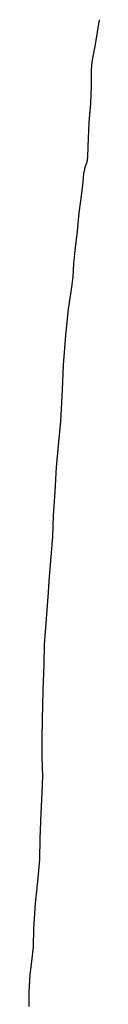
# Model space of a CAD drawing. Header units: metres. Extents: x 102000 to 105000, y 414600 to 420766.
# Tile 146 of 256: x 102339 to 102366, y 420107 to 420478. Entities that reach past the tile are written whole.
import ezdxf

# ---------------------------------------------------------------- set-up
doc = ezdxf.new("R2010")
doc.units = ezdxf.units.M
doc.layers.get('0').update_dxf_attribs({"color": 8})

msp = doc.modelspace()

# ---------------------------------------------------------------- linework, layer by layer
for p, q in [((102366.09, 420478.11), (102364.5, 420468.72)), ((102364.5, 420468.72), (102363.43, 420462.95)), ((102363.12, 420461.11), (102362.97, 420458.71)), ((102363.43, 420462.95), (102363.12, 420461.11)), ((102362.97, 420458.71), (102362.97, 420453.18)), ((102362.97, 420453.18), (102362.73, 420446.57)), ((102362.73, 420446.57), (102362.18, 420439.37)), ((102362.18, 420439.37), (102361.75, 420430.31)), ((102361.75, 420430.31), (102361.62, 420426.29)), ((102361.37, 420424.42), (102360.61, 420422.35)), ((102361.62, 420426.29), (102361.37, 420424.42)), ((102360.12, 420419.98), (102359.72, 420415.74)), ((102360.61, 420422.35), (102360.12, 420419.98)), ((102359.72, 420415.74), (102359.04, 420409.77)), ((102359.04, 420409.77), (102358.32, 420405.29)), ((102358.32, 420405.29), (102357.69, 420398.37)), ((102357.69, 420398.37), (102356.85, 420391.05)), ((102356.85, 420391.05), (102356.38, 420386.13)), ((102356.38, 420386.13), (102356.12, 420381.2)), ((102356.12, 420381.2), (102355.58, 420377.24)), ((102355.58, 420377.24), (102354.94, 420373.08)), ((102354.94, 420373.08), (102354.32, 420368.96)), ((102354.32, 420368.96), (102353.37, 420359.14)), ((102353.37, 420359.14), (102352.52, 420347.83)), ((102352.52, 420347.83), (102352.12, 420338.53)), ((102352.12, 420338.53), (102351.48, 420326.64)), ((102351.48, 420326.64), (102350.56, 420317.58)), ((102350.56, 420317.58), (102349.79, 420309.39)), ((102349.79, 420309.39), (102349.28, 420300.09)), ((102349.28, 420300.09), (102348.73, 420291.08)), ((102348.73, 420291.08), (102348.39, 420283.31)), ((102348.39, 420283.31), (102347.78, 420275.54)), ((102347.78, 420275.54), (102347.18, 420268.13)), ((102347.18, 420268.13), (102346.71, 420260.58)), ((102346.71, 420260.58), (102346.07, 420252.2)), ((102346.07, 420252.2), (102345.33, 420242.52)), ((102345.33, 420242.52), (102345.2, 420235.06)), ((102345.2, 420235.06), (102344.85, 420225.2)), ((102344.85, 420225.2), (102344.61, 420214.21)), ((102344.61, 420214.21), (102344.45, 420207.28)), ((102344.45, 420207.28), (102344.48, 420200.25)), ((102344.48, 420200.25), (102344.65, 420192.88)), ((102344.65, 420192.88), (102344.46, 420186.64)), ((102344.46, 420186.64), (102344.07, 420178.96)), ((102344.07, 420178.96), (102343.73, 420169.44)), ((102343.73, 420169.44), (102343.51, 420161.55)), ((102343.51, 420161.55), (102342.98, 420154.43)), ((102342.98, 420154.43), (102341.9, 420144.92)), ((102341.9, 420144.92), (102341.34, 420135.48)), ((102341.34, 420135.48), (102341.17, 420128.51)), ((102341.17, 420128.51), (102340.51, 420123.08)), ((102340.51, 420123.08), (102339.88, 420117.97)), ((102339.88, 420117.97), (102339.52, 420111.61)), ((102339.52, 420111.61), (102339.49, 420106.13))]:
    msp.add_line(p, q)

doc.saveas('drawing.dxf')
